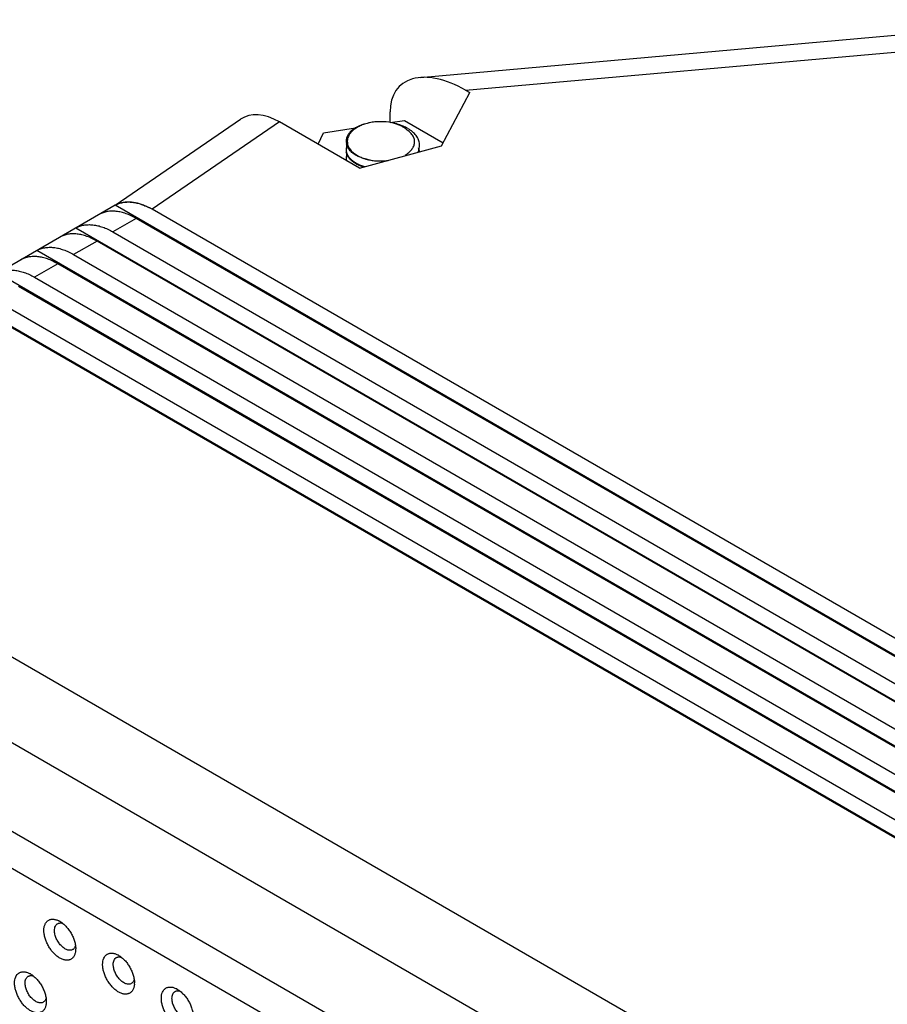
# Model space of a CAD drawing. Header units: inches. Extents: x 0 to 22, y 0 to 17.
# Tile 21 of 23: x 17.1 to 18.3, y 13.4 to 14.7. Entities that reach past the tile are written whole.
import ezdxf

# ---------------------------------------------------------------- set-up
doc = ezdxf.new("R2010")
doc.units = ezdxf.units.IN
doc.header["$LTSCALE"] = 1.21
doc.header["$MEASUREMENT"] = 0
doc.layers.get('0').update_dxf_attribs({"linetype": 'CONTINUOUS'})

msp = doc.modelspace()

# ---------------------------------------------------------------- linework, layer by layer
at = {"color": 7, "linetype": 'CONTINUOUS'}
for p, q in [((17.6719, 14.5775), (18.526, 14.6533)), ((17.7317, 14.5608), (18.5857, 14.6367)), ((17.7001, 14.4877), (17.7371, 14.5577)), ((17.7317, 14.5608), (17.7371, 14.5577)), ((17.2718, 14.4101), (17.4361, 14.5226)), ((17.6325, 14.5183), (17.6325, 14.5324)), ((17.4874, 14.5192), (17.3201, 14.4046)), ((17.5924, 14.4586), (17.4874, 14.5192)), ((17.5453, 14.5048), (17.5874, 14.5113)), ((17.6328, 14.5183), (17.6517, 14.5212)), ((17.6517, 14.5212), (17.7025, 14.4919)), ((17.5383, 14.4898), (17.5453, 14.5048)), ((17.5766, 14.4875), (17.5784, 14.4846)), ((17.5772, 14.4883), (17.5786, 14.4852)), ((17.5791, 14.4843), (17.5814, 14.4812)), ((17.5924, 14.4586), (17.7001, 14.4877)), ((17.6708, 14.4823), (17.6698, 14.485)), ((17.6714, 14.4874), (17.6714, 14.4885)), ((17.2716, 14.4098), (16.7615, 14.1153)), ((18.8442, 13.5018), (17.2716, 14.4098)), ((18.7956, 13.5527), (17.3201, 14.4046)), ((17.2993, 14.3926), (17.2686, 14.3749)), ((18.7747, 13.5406), (17.2993, 14.3926)), ((17.2201, 14.3801), (18.7927, 13.4721)), ((17.2686, 14.3749), (18.7441, 13.523)), ((17.2478, 14.3628), (17.2171, 14.3451)), ((18.7232, 13.5109), (17.2478, 14.3628)), ((18.7412, 13.4423), (17.1686, 14.3504)), ((17.2171, 14.3451), (18.6926, 13.4932)), ((17.1963, 14.3331), (17.1656, 14.3154)), ((18.6717, 13.4812), (17.1963, 14.3331)), ((18.6897, 13.4126), (17.117, 14.3206)), ((18.6202, 13.4514), (17.1448, 14.3033)), ((17.1656, 14.3154), (18.6411, 13.4635)), ((18.6382, 13.3829), (17.0655, 14.2909)), ((17.1141, 14.2857), (18.5896, 13.4338)), ((18.5687, 13.4217), (17.0933, 14.2736)), ((18.062, 13.2819), (16.8511, 13.9811)), ((18.062, 13.1694), (16.8511, 13.8686)), ((18.0678, 13.0498), (16.6803, 13.851)), ((16.6594, 13.8148), (18.0469, 13.0137)), ((17.2016, 13.4679), (17.2028, 13.4676)), ((17.2194, 13.4384), (17.2191, 13.4375)), ((17.2787, 13.4233), (17.2799, 13.423)), ((17.163, 13.3988), (17.1642, 13.3985)), ((17.2965, 13.3939), (17.2962, 13.393)), ((17.3558, 13.3788), (17.357, 13.3785)), ((17.1808, 13.3694), (17.1805, 13.3685))]:
    msp.add_line(p, q, dxfattribs=at)
for centre, radius, start, end in [((17.6189, 14.4547), 0.0647, 101.9381, 103.428), ((17.6222, 14.459), 0.0603, 74.3351, 78.0269), ((17.6319, 14.4693), 0.0477, 57.7555, 59.4513), ((17.5947, 14.4955), 0.0203, 213.8615, 215.2938), ((17.597, 14.4952), 0.0209, 208.6801, 211.4356), ((17.6494, 14.4898), 0.0223, 331.6209, 336.4294), ((17.6502, 14.4882), 0.0214, 335.6887, 337.5642), ((17.6525, 14.4772), 0.019, 8.0191, 15.4492), ((17.2873, 14.3812), 0.0327, 118.0866, 118.7496), ((17.2757, 14.3277), 0.0889, 59.9794, 62.2903), ((17.1856, 13.4471), 0.0266, 59.9756, 62.6848), ((17.1933, 13.434), 0.0265, 356.5606, 0.0127), ((17.2627, 13.4026), 0.0266, 59.9756, 62.6848), ((17.147, 13.3781), 0.0266, 59.9756, 62.6848), ((17.2704, 13.3895), 0.0265, 356.5606, 0.0127), ((17.3398, 13.3581), 0.0266, 59.9756, 62.6848), ((17.1548, 13.365), 0.0265, 356.5606, 0.0127)]:
    msp.add_arc(centre, radius, start, end, dxfattribs=at)
for centre, major_axis, ratio, start_param, end_param in [((17.7259, 14.4835), (0.081, -0.0825), 0.562534, 2.028998, 3.661622), ((17.4874, 14.4385), (-0.049, 0.0856), 0.577321, -0.781135, 0.046724)]:
    msp.add_ellipse(centre, major_axis=major_axis, ratio=ratio, start_param=start_param, end_param=end_param, dxfattribs=at)
for points, knots in [([(17.6039, 14.5176), (17.6018, 14.5171), (17.5977, 14.5159), (17.5919, 14.5134), (17.5869, 14.5105), (17.584, 14.5082), (17.5828, 14.5069)], [0, 0, 0, 0, 0.276353, 0.536722, 0.778361, 1, 1, 1, 1]), ([(17.5992, 14.5164), (17.5977, 14.516), (17.5947, 14.515), (17.5894, 14.5128), (17.5857, 14.5106), (17.5836, 14.5089)], [0, 0, 0, 0, 0.271077, 0.528985, 1, 1, 1, 1]), ([(17.6347, 14.518), (17.6299, 14.519), (17.6225, 14.5197), (17.6128, 14.5192), (17.6079, 14.5185), (17.6056, 14.518)], [0, 0, 0, 0, 0.499697, 0.752436, 1, 1, 1, 1]), ([(17.6483, 14.5142), (17.6474, 14.5145), (17.6437, 14.5159), (17.6399, 14.5169), (17.637, 14.5175)], [0, 0, 0, 0, 0.243793, 1, 1, 1, 1]), ([(17.6551, 14.5084), (17.6541, 14.5094), (17.6517, 14.5112), (17.6478, 14.5136), (17.6433, 14.5156), (17.6401, 14.5166), (17.6385, 14.5171)], [0, 0, 0, 0, 0.224345, 0.467007, 0.726291, 1, 1, 1, 1]), ([(17.6561, 14.5104), (17.6555, 14.5107), (17.653, 14.5121), (17.6503, 14.5134), (17.6483, 14.5142)], [0, 0, 0, 0, 0.24256, 1, 1, 1, 1]), ([(17.6714, 14.4885), (17.6714, 14.4895), (17.6713, 14.4915), (17.6706, 14.4944), (17.6694, 14.4972), (17.6672, 14.501), (17.6642, 14.5044), (17.6605, 14.5075), (17.6584, 14.5089), (17.6573, 14.5096)], [0, 0, 0, 0, 0.110058, 0.221853, 0.337109, 0.457219, 0.714962, 0.854038, 1, 1, 1, 1]), ([(17.5836, 14.5089), (17.5822, 14.5079), (17.5799, 14.5058), (17.5775, 14.5027), (17.5762, 14.5001), (17.5755, 14.4981), (17.5751, 14.4962), (17.575, 14.4948), (17.575, 14.4942)], [0, 0, 0, 0, 0.282309, 0.538631, 0.658869, 0.775007, 0.888266, 1, 1, 1, 1]), ([(17.5828, 14.5069), (17.5819, 14.5061), (17.5804, 14.5044), (17.5785, 14.5016), (17.5772, 14.4987), (17.5767, 14.4967), (17.5766, 14.4957)], [0, 0, 0, 0, 0.271486, 0.526407, 0.767835, 1, 1, 1, 1]), ([(17.6523, 14.4757), (17.654, 14.4767), (17.6565, 14.4784), (17.6593, 14.481), (17.6611, 14.483), (17.6625, 14.4851), (17.6637, 14.4873), (17.6644, 14.4895), (17.6648, 14.4918), (17.6649, 14.494), (17.6645, 14.4963), (17.6638, 14.4985), (17.6624, 14.5015), (17.6602, 14.5043), (17.6575, 14.5067), (17.6559, 14.5079), (17.6551, 14.5084)], [0, 0, 0, 0, 0.146533, 0.214559, 0.279154, 0.340561, 0.39919, 0.455631, 0.51063, 0.565061, 0.619854, 0.675945, 0.734201, 0.859667, 0.927954, 1, 1, 1, 1]), ([(17.575, 14.4942), (17.575, 14.493), (17.5753, 14.4907), (17.5761, 14.4886), (17.5766, 14.4875)], [0, 0, 0, 0, 0.490652, 1, 1, 1, 1]), ([(17.576, 14.4882), (17.5756, 14.4873), (17.5751, 14.4856), (17.575, 14.4838), (17.575, 14.4829)], [0, 0, 0, 0, 0.505789, 1, 1, 1, 1]), ([(17.5778, 14.4842), (17.5772, 14.4852), (17.5761, 14.4872), (17.5754, 14.4894), (17.5752, 14.4905)], [0, 0, 0, 0, 0.514027, 1, 1, 1, 1]), ([(17.5766, 14.4957), (17.5764, 14.4945), (17.5763, 14.492), (17.5769, 14.4895), (17.5772, 14.4883)], [0, 0, 0, 0, 0.496363, 1, 1, 1, 1]), ([(17.5843, 14.4777), (17.5837, 14.4782), (17.5814, 14.4799), (17.5794, 14.482), (17.5781, 14.4838)], [0, 0, 0, 0, 0.266734, 1, 1, 1, 1]), ([(17.5784, 14.4846), (17.5786, 14.4843), (17.5795, 14.4831), (17.5805, 14.482), (17.5814, 14.4812)], [0, 0, 0, 0, 0.241926, 1, 1, 1, 1]), ([(17.6698, 14.4809), (17.6703, 14.4821), (17.6711, 14.4846), (17.6714, 14.4873), (17.6714, 14.4885)], [0, 0, 0, 0, 0.50694, 1, 1, 1, 1]), ([(17.575, 14.4829), (17.575, 14.4818), (17.5753, 14.4794), (17.5761, 14.4772), (17.5766, 14.4762)], [0, 0, 0, 0, 0.490569, 1, 1, 1, 1]), ([(17.5759, 14.4768), (17.5756, 14.4759), (17.5751, 14.4743), (17.575, 14.4725), (17.575, 14.4717)], [0, 0, 0, 0, 0.505387, 1, 1, 1, 1]), ([(17.575, 14.4717), (17.575, 14.4714), (17.575, 14.4702), (17.5752, 14.4689), (17.5754, 14.4681)], [0, 0, 0, 0, 0.248384, 1, 1, 1, 1]), ([(17.5766, 14.475), (17.5762, 14.4758), (17.5756, 14.4773), (17.5752, 14.479), (17.5751, 14.4798)], [0, 0, 0, 0, 0.508411, 1, 1, 1, 1]), ([(17.5766, 14.4762), (17.5772, 14.4751), (17.5786, 14.4728), (17.5804, 14.4709), (17.5814, 14.4699)], [0, 0, 0, 0, 0.479814, 1, 1, 1, 1]), ([(17.5814, 14.4688), (17.5804, 14.4697), (17.5786, 14.4717), (17.5772, 14.4739), (17.5766, 14.475)], [0, 0, 0, 0, 0.520185, 1, 1, 1, 1]), ([(17.5814, 14.4812), (17.5827, 14.4799), (17.5858, 14.4773), (17.5913, 14.4741), (17.5975, 14.4714), (17.602, 14.4701), (17.6043, 14.4695)], [0, 0, 0, 0, 0.221183, 0.462755, 0.723355, 1, 1, 1, 1]), ([(17.6043, 14.4695), (17.6024, 14.4699), (17.5986, 14.4708), (17.5933, 14.4727), (17.5885, 14.4749), (17.5856, 14.4767), (17.5843, 14.4777)], [0, 0, 0, 0, 0.272439, 0.531628, 0.774606, 1, 1, 1, 1]), ([(17.5814, 14.4699), (17.5825, 14.4689), (17.585, 14.467), (17.5877, 14.4654), (17.5891, 14.4646)], [0, 0, 0, 0, 0.480078, 1, 1, 1, 1]), ([(17.5891, 14.4635), (17.5877, 14.4642), (17.585, 14.4658), (17.5825, 14.4678), (17.5814, 14.4688)], [0, 0, 0, 0, 0.519943, 1, 1, 1, 1]), ([(17.5891, 14.4646), (17.5906, 14.4638), (17.5939, 14.4623), (17.5973, 14.4612), (17.5991, 14.4607)], [0, 0, 0, 0, 0.484783, 1, 1, 1, 1]), ([(17.5977, 14.4599), (17.5962, 14.4604), (17.5933, 14.4615), (17.5904, 14.4628), (17.5891, 14.4635)], [0, 0, 0, 0, 0.513552, 1, 1, 1, 1]), ([(17.6043, 14.4695), (17.6064, 14.4691), (17.6106, 14.4684), (17.6171, 14.4679), (17.6236, 14.468), (17.6279, 14.4684), (17.63, 14.4686)], [0, 0, 0, 0, 0.246281, 0.497404, 0.749692, 1, 1, 1, 1]), ([(17.2719, 14.41), (17.2734, 14.4108), (17.2766, 14.4122), (17.2817, 14.4136), (17.2871, 14.4142), (17.2928, 14.4141), (17.2987, 14.4132), (17.3047, 14.4116), (17.3109, 14.4093), (17.315, 14.4074), (17.317, 14.4063)], [0, 0, 0, 0, 0.109152, 0.220481, 0.335435, 0.455319, 0.581169, 0.713707, 0.853338, 1, 1, 1, 1]), ([(17.2761, 14.4121), (17.2775, 14.4126), (17.2805, 14.4135), (17.2851, 14.4142), (17.2901, 14.4144), (17.2952, 14.4139), (17.3005, 14.4129), (17.3059, 14.4113), (17.3115, 14.4091), (17.3152, 14.4073), (17.317, 14.4063)], [0, 0, 0, 0, 0.106649, 0.21678, 0.331579, 0.452008, 0.578768, 0.712337, 0.852813, 1, 1, 1, 1]), ([(17.2993, 14.3926), (17.2971, 14.3938), (17.2927, 14.3961), (17.2861, 14.3988), (17.2795, 14.4008), (17.2732, 14.4019), (17.267, 14.4022), (17.2612, 14.4016), (17.2557, 14.4002), (17.2523, 14.3987), (17.2507, 14.3978)], [0, 0, 0, 0, 0.148255, 0.289096, 0.422341, 0.54835, 0.667858, 0.781977, 0.892148, 1, 1, 1, 1]), ([(17.2201, 14.3801), (17.2217, 14.381), (17.2251, 14.3825), (17.2306, 14.3839), (17.2364, 14.3845), (17.2425, 14.3842), (17.2489, 14.3831), (17.2554, 14.3812), (17.2621, 14.3784), (17.2665, 14.3761), (17.2686, 14.3749)], [0, 0, 0, 0, 0.107852, 0.218023, 0.332142, 0.45165, 0.577659, 0.710904, 0.851745, 1, 1, 1, 1]), ([(17.2478, 14.3628), (17.2456, 14.3641), (17.2412, 14.3664), (17.2346, 14.3691), (17.228, 14.371), (17.2217, 14.3722), (17.2155, 14.3724), (17.2097, 14.3719), (17.2042, 14.3704), (17.2008, 14.3689), (17.1992, 14.3681)], [0, 0, 0, 0, 0.148255, 0.289096, 0.422341, 0.54835, 0.667858, 0.781977, 0.892148, 1, 1, 1, 1]), ([(17.1686, 14.3504), (17.1702, 14.3513), (17.1736, 14.3528), (17.1791, 14.3542), (17.1849, 14.3548), (17.191, 14.3545), (17.1974, 14.3534), (17.2039, 14.3514), (17.2106, 14.3487), (17.215, 14.3464), (17.2171, 14.3451)], [0, 0, 0, 0, 0.107852, 0.218023, 0.332142, 0.45165, 0.577659, 0.710904, 0.851745, 1, 1, 1, 1]), ([(17.1963, 14.3331), (17.1941, 14.3343), (17.1897, 14.3366), (17.1831, 14.3394), (17.1765, 14.3413), (17.1702, 14.3424), (17.164, 14.3427), (17.1582, 14.3421), (17.1527, 14.3407), (17.1493, 14.3392), (17.1477, 14.3383)], [0, 0, 0, 0, 0.148255, 0.289096, 0.422341, 0.54835, 0.667858, 0.781977, 0.892148, 1, 1, 1, 1]), ([(17.117, 14.3206), (17.1187, 14.3215), (17.1221, 14.323), (17.1276, 14.3244), (17.1334, 14.325), (17.1395, 14.3247), (17.1459, 14.3236), (17.1524, 14.3217), (17.1591, 14.319), (17.1635, 14.3167), (17.1656, 14.3154)], [0, 0, 0, 0, 0.107852, 0.218023, 0.332142, 0.45165, 0.577659, 0.710904, 0.851745, 1, 1, 1, 1]), ([(17.178, 13.4581), (17.178, 13.4596), (17.1782, 13.4623), (17.1793, 13.4661), (17.1809, 13.4688), (17.1824, 13.4705), (17.1837, 13.4714), (17.1852, 13.4722), (17.1867, 13.4727), (17.1884, 13.473), (17.1902, 13.4731), (17.192, 13.4728), (17.1946, 13.4722), (17.1965, 13.4714), (17.1978, 13.4708)], [0, 0, 0, 0, 0.145916, 0.277163, 0.395351, 0.451155, 0.505757, 0.560087, 0.615113, 0.671743, 0.730752, 0.792764, 0.858197, 1, 1, 1, 1]), ([(17.1919, 13.4581), (17.1919, 13.4591), (17.1921, 13.461), (17.1929, 13.4636), (17.194, 13.4654), (17.1951, 13.4665), (17.1957, 13.467), (17.196, 13.4671)], [0, 0, 0, 0, 0.289321, 0.548698, 0.781666, 0.891837, 1, 1, 1, 1]), ([(17.196, 13.4671), (17.1964, 13.4674), (17.1972, 13.4677), (17.1986, 13.468), (17.2001, 13.4681), (17.2011, 13.468), (17.2016, 13.4679)], [0, 0, 0, 0, 0.235318, 0.47696, 0.730474, 1, 1, 1, 1]), ([(17.1989, 13.4702), (17.2003, 13.4694), (17.2032, 13.4674), (17.207, 13.4637), (17.2106, 13.4595), (17.2138, 13.4547), (17.2163, 13.4495), (17.2183, 13.4443), (17.2195, 13.4391), (17.2198, 13.4357), (17.2198, 13.434)], [0, 0, 0, 0, 0.114149, 0.237321, 0.366971, 0.499999, 0.633026, 0.76265, 0.885899, 1, 1, 1, 1]), ([(17.2197, 13.4324), (17.2197, 13.431), (17.2193, 13.4283), (17.2181, 13.4253), (17.2168, 13.4232), (17.2156, 13.4219), (17.2144, 13.4209), (17.2129, 13.4201), (17.2114, 13.4195), (17.2097, 13.4192), (17.2079, 13.4191), (17.206, 13.4193), (17.2041, 13.4197), (17.2014, 13.4206), (17.198, 13.4224), (17.1941, 13.4253), (17.1903, 13.4289), (17.1868, 13.4332), (17.1838, 13.4379), (17.1813, 13.443), (17.1795, 13.4481), (17.1783, 13.4532), (17.178, 13.4565), (17.178, 13.4581)], [0, 0, 0, 0, 0.05823, 0.110373, 0.134567, 0.157827, 0.180504, 0.202987, 0.225686, 0.248995, 0.273253, 0.298736, 0.325634, 0.354058, 0.415572, 0.48304, 0.555463, 0.63137, 0.709, 0.78646, 0.86186, 0.933555, 1, 1, 1, 1]), ([(17.2157, 13.433), (17.2152, 13.4328), (17.2142, 13.4323), (17.2124, 13.4321), (17.2105, 13.4322), (17.2085, 13.4327), (17.2065, 13.4336), (17.2044, 13.4349), (17.2024, 13.4365), (17.1998, 13.439), (17.1969, 13.4427), (17.1946, 13.4469), (17.1933, 13.4504), (17.1925, 13.4531), (17.1921, 13.4556), (17.1919, 13.4573), (17.1919, 13.4581)], [0, 0, 0, 0, 0.042826, 0.087422, 0.135214, 0.187141, 0.243601, 0.304576, 0.369694, 0.438319, 0.582554, 0.729587, 0.801578, 0.871234, 0.937671, 1, 1, 1, 1]), ([(17.2191, 13.4375), (17.2189, 13.437), (17.2186, 13.4361), (17.2178, 13.4348), (17.2168, 13.4338), (17.2161, 13.4333), (17.2157, 13.433)], [0, 0, 0, 0, 0.269663, 0.523109, 0.764681, 1, 1, 1, 1]), ([(17.2551, 13.4136), (17.2551, 13.4151), (17.2554, 13.4178), (17.2564, 13.4216), (17.258, 13.4243), (17.2595, 13.4259), (17.2608, 13.4269), (17.2623, 13.4277), (17.2639, 13.4282), (17.2655, 13.4285), (17.2673, 13.4285), (17.2691, 13.4283), (17.2717, 13.4277), (17.2737, 13.4269), (17.2749, 13.4263)], [0, 0, 0, 0, 0.145916, 0.277163, 0.395351, 0.451155, 0.505757, 0.560087, 0.615113, 0.671743, 0.730752, 0.792764, 0.858197, 1, 1, 1, 1]), ([(17.276, 13.4257), (17.2774, 13.4248), (17.2803, 13.4229), (17.2842, 13.4192), (17.2877, 13.4149), (17.2909, 13.4101), (17.2935, 13.405), (17.2954, 13.3998), (17.2966, 13.3946), (17.2969, 13.3911), (17.2969, 13.3895)], [0, 0, 0, 0, 0.114149, 0.237321, 0.366971, 0.499999, 0.633026, 0.76265, 0.885899, 1, 1, 1, 1]), ([(17.2969, 13.3879), (17.2968, 13.3865), (17.2964, 13.3838), (17.2952, 13.3807), (17.2939, 13.3787), (17.2928, 13.3774), (17.2915, 13.3764), (17.29, 13.3755), (17.2885, 13.375), (17.2868, 13.3746), (17.285, 13.3746), (17.2831, 13.3747), (17.2812, 13.3752), (17.2785, 13.3761), (17.2751, 13.3778), (17.2712, 13.3807), (17.2674, 13.3844), (17.2639, 13.3887), (17.2609, 13.3934), (17.2584, 13.3984), (17.2566, 13.4036), (17.2554, 13.4086), (17.2551, 13.412), (17.2551, 13.4136)], [0, 0, 0, 0, 0.05823, 0.110373, 0.134567, 0.157827, 0.180504, 0.202987, 0.225686, 0.248995, 0.273253, 0.298736, 0.325634, 0.354058, 0.415572, 0.48304, 0.555463, 0.63137, 0.709, 0.78646, 0.86186, 0.933555, 1, 1, 1, 1]), ([(17.2691, 13.4136), (17.2691, 13.4146), (17.2692, 13.4165), (17.27, 13.4191), (17.2711, 13.4209), (17.2722, 13.422), (17.2728, 13.4224), (17.2731, 13.4226)], [0, 0, 0, 0, 0.289321, 0.548698, 0.781666, 0.891837, 1, 1, 1, 1]), ([(17.2928, 13.3885), (17.2923, 13.3882), (17.2913, 13.3878), (17.2895, 13.3875), (17.2876, 13.3877), (17.2856, 13.3882), (17.2836, 13.3891), (17.2815, 13.3904), (17.2795, 13.3919), (17.2769, 13.3945), (17.274, 13.3982), (17.2717, 13.4024), (17.2704, 13.4059), (17.2696, 13.4085), (17.2692, 13.4111), (17.2691, 13.4128), (17.2691, 13.4136)], [0, 0, 0, 0, 0.042826, 0.087422, 0.135214, 0.187141, 0.243601, 0.304576, 0.369694, 0.438319, 0.582554, 0.729587, 0.801578, 0.871234, 0.937671, 1, 1, 1, 1]), ([(17.2731, 13.4226), (17.2735, 13.4228), (17.2744, 13.4232), (17.2757, 13.4235), (17.2772, 13.4236), (17.2782, 13.4234), (17.2787, 13.4233)], [0, 0, 0, 0, 0.235318, 0.47696, 0.730474, 1, 1, 1, 1]), ([(17.1395, 13.3891), (17.1395, 13.3906), (17.1397, 13.3933), (17.1408, 13.3971), (17.1423, 13.3998), (17.1439, 13.4014), (17.1452, 13.4024), (17.1466, 13.4032), (17.1482, 13.4037), (17.1499, 13.404), (17.1516, 13.404), (17.1535, 13.4038), (17.1561, 13.4032), (17.158, 13.4024), (17.1592, 13.4018)], [0, 0, 0, 0, 0.145916, 0.277163, 0.395351, 0.451155, 0.505757, 0.560087, 0.615113, 0.671743, 0.730752, 0.792764, 0.858197, 1, 1, 1, 1]), ([(17.1575, 13.3981), (17.1579, 13.3983), (17.1587, 13.3987), (17.1601, 13.399), (17.1615, 13.3991), (17.1625, 13.3989), (17.163, 13.3988)], [0, 0, 0, 0, 0.235318, 0.47696, 0.730474, 1, 1, 1, 1]), ([(17.1603, 13.4012), (17.1618, 13.4003), (17.1646, 13.3984), (17.1685, 13.3947), (17.1721, 13.3904), (17.1752, 13.3856), (17.1778, 13.3805), (17.1797, 13.3753), (17.1809, 13.3701), (17.1812, 13.3666), (17.1812, 13.365)], [0, 0, 0, 0, 0.114149, 0.237321, 0.366971, 0.499999, 0.633026, 0.76265, 0.885899, 1, 1, 1, 1]), ([(17.1812, 13.3634), (17.1811, 13.362), (17.1807, 13.3593), (17.1795, 13.3562), (17.1782, 13.3542), (17.1771, 13.3529), (17.1758, 13.3519), (17.1744, 13.351), (17.1728, 13.3505), (17.1711, 13.3501), (17.1693, 13.3501), (17.1675, 13.3502), (17.1656, 13.3507), (17.1629, 13.3516), (17.1595, 13.3533), (17.1555, 13.3562), (17.1517, 13.3599), (17.1483, 13.3642), (17.1453, 13.3689), (17.1428, 13.3739), (17.1409, 13.3791), (17.1398, 13.3841), (17.1395, 13.3875), (17.1395, 13.3891)], [0, 0, 0, 0, 0.05823, 0.110373, 0.134567, 0.157827, 0.180504, 0.202987, 0.225686, 0.248995, 0.273253, 0.298736, 0.325634, 0.354058, 0.415572, 0.48304, 0.555463, 0.63137, 0.709, 0.78646, 0.86186, 0.933555, 1, 1, 1, 1]), ([(17.1534, 13.3891), (17.1534, 13.3901), (17.1535, 13.392), (17.1543, 13.3946), (17.1554, 13.3964), (17.1565, 13.3975), (17.1571, 13.3979), (17.1575, 13.3981)], [0, 0, 0, 0, 0.289321, 0.548698, 0.781666, 0.891837, 1, 1, 1, 1]), ([(17.1772, 13.364), (17.1767, 13.3637), (17.1756, 13.3633), (17.1738, 13.363), (17.1719, 13.3632), (17.1699, 13.3637), (17.1679, 13.3646), (17.1659, 13.3659), (17.1639, 13.3674), (17.1612, 13.37), (17.1583, 13.3737), (17.156, 13.3779), (17.1547, 13.3814), (17.154, 13.384), (17.1535, 13.3866), (17.1534, 13.3883), (17.1534, 13.3891)], [0, 0, 0, 0, 0.042826, 0.087422, 0.135214, 0.187141, 0.243601, 0.304576, 0.369694, 0.438319, 0.582554, 0.729587, 0.801578, 0.871234, 0.937671, 1, 1, 1, 1]), ([(17.2962, 13.393), (17.2961, 13.3925), (17.2957, 13.3915), (17.2949, 13.3903), (17.2939, 13.3893), (17.2932, 13.3887), (17.2928, 13.3885)], [0, 0, 0, 0, 0.269663, 0.523109, 0.764681, 1, 1, 1, 1]), ([(17.3323, 13.3691), (17.3323, 13.3705), (17.3325, 13.3733), (17.3335, 13.3771), (17.3351, 13.3797), (17.3367, 13.3814), (17.338, 13.3824), (17.3394, 13.3832), (17.341, 13.3837), (17.3426, 13.384), (17.3444, 13.384), (17.3463, 13.3838), (17.3489, 13.3832), (17.3508, 13.3824), (17.352, 13.3817)], [0, 0, 0, 0, 0.145916, 0.277163, 0.395351, 0.451155, 0.505757, 0.560087, 0.615113, 0.671743, 0.730752, 0.792764, 0.858197, 1, 1, 1, 1]), ([(17.3462, 13.3691), (17.3462, 13.3701), (17.3463, 13.372), (17.3471, 13.3746), (17.3482, 13.3764), (17.3493, 13.3775), (17.3499, 13.3779), (17.3502, 13.3781)], [0, 0, 0, 0, 0.289321, 0.548698, 0.781666, 0.891837, 1, 1, 1, 1]), ([(17.3502, 13.3781), (17.3506, 13.3783), (17.3515, 13.3787), (17.3528, 13.379), (17.3543, 13.379), (17.3553, 13.3789), (17.3558, 13.3788)], [0, 0, 0, 0, 0.235318, 0.47696, 0.730474, 1, 1, 1, 1]), ([(17.3531, 13.3811), (17.3546, 13.3803), (17.3574, 13.3783), (17.3613, 13.3747), (17.3648, 13.3704), (17.368, 13.3656), (17.3706, 13.3605), (17.3725, 13.3552), (17.3737, 13.3501), (17.374, 13.3466), (17.374, 13.345)], [0, 0, 0, 0, 0.114149, 0.237321, 0.366971, 0.499999, 0.633026, 0.76265, 0.885899, 1, 1, 1, 1]), ([(17.1805, 13.3685), (17.1804, 13.368), (17.18, 13.367), (17.1792, 13.3658), (17.1783, 13.3648), (17.1775, 13.3642), (17.1772, 13.364)], [0, 0, 0, 0, 0.269663, 0.523109, 0.764681, 1, 1, 1, 1]), ([(17.374, 13.3434), (17.3739, 13.342), (17.3735, 13.3393), (17.3723, 13.3362), (17.371, 13.3342), (17.3699, 13.3329), (17.3686, 13.3318), (17.3671, 13.331), (17.3656, 13.3304), (17.3639, 13.3301), (17.3621, 13.33), (17.3603, 13.3302), (17.3583, 13.3306), (17.3557, 13.3315), (17.3522, 13.3333), (17.3483, 13.3362), (17.3445, 13.3399), (17.3411, 13.3441), (17.338, 13.3489), (17.3356, 13.3539), (17.3337, 13.359), (17.3325, 13.3641), (17.3323, 13.3675), (17.3323, 13.3691)], [0, 0, 0, 0, 0.05823, 0.110373, 0.134567, 0.157827, 0.180504, 0.202987, 0.225686, 0.248995, 0.273253, 0.298736, 0.325634, 0.354058, 0.415572, 0.48304, 0.555463, 0.63137, 0.709, 0.78646, 0.86186, 0.933555, 1, 1, 1, 1]), ([(17.3699, 13.344), (17.3694, 13.3437), (17.3684, 13.3433), (17.3666, 13.343), (17.3647, 13.3432), (17.3627, 13.3437), (17.3607, 13.3446), (17.3587, 13.3458), (17.3566, 13.3474), (17.354, 13.3499), (17.3511, 13.3537), (17.3488, 13.3579), (17.3475, 13.3614), (17.3467, 13.364), (17.3463, 13.3666), (17.3462, 13.3683), (17.3462, 13.3691)], [0, 0, 0, 0, 0.042826, 0.087422, 0.135214, 0.187141, 0.243601, 0.304576, 0.369694, 0.438319, 0.582554, 0.729587, 0.801578, 0.871234, 0.937671, 1, 1, 1, 1])]:
    msp.add_open_spline(points, degree=3, knots=knots, dxfattribs=at)

doc.saveas('drawing.dxf')
